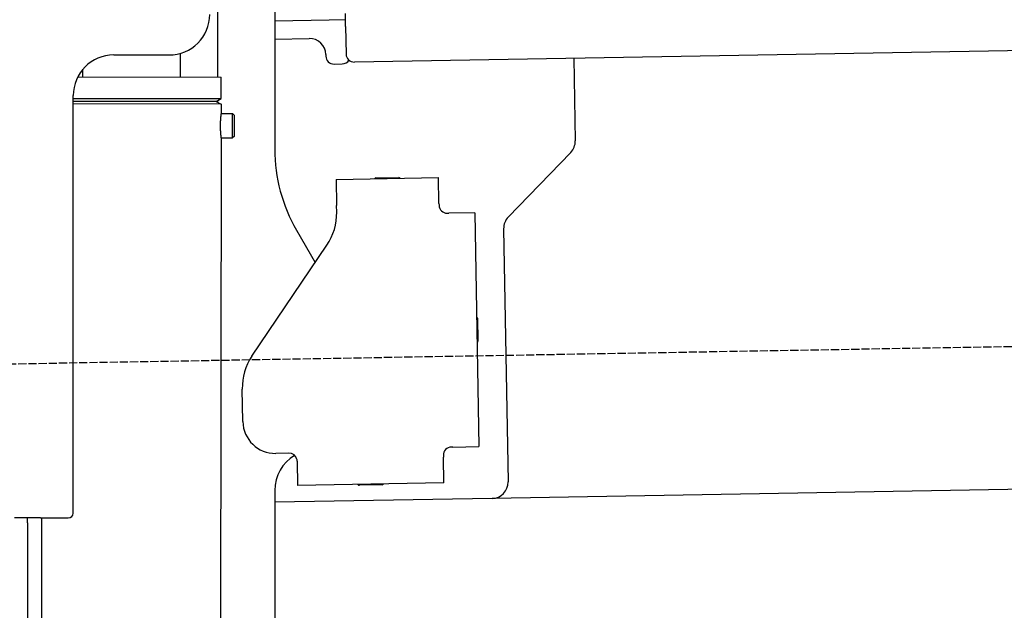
# Model space of a CAD drawing. Extents: x 1073 to 6773, y 5641 to 11966.
# Tile 51 of 58: x 4451 to 5056, y 10266 to 10629. Entities that reach past the tile are written whole.
import ezdxf

# ---------------------------------------------------------------- set-up
doc = ezdxf.new("R2010")
doc.units = 0
doc.linetypes.add('GEN3', pattern=[6.25, 5, -1.25])
doc.layers.get('0').update_dxf_attribs({"linetype": 'CONTINUOUS'})
doc.layers.add('3', color=6, linetype='GEN3')

msp = doc.modelspace()

# ---------------------------------------------------------------- linework, layer by layer
for p, q in [((4572.57, 10593.9), (4572.57, 10672.48)), ((4607.57, 10671.48), (4607.57, 10549.54)), ((4651.19, 10625.01), (4651.05, 10633.01)), ((4641.12, 10628.84), (4607.57, 10628.25)), ((4651.12, 10629.01), (4641.12, 10628.84)), ((4651.19, 10625.01), (4651.48, 10608.02)), ((6011.36, 10626.75), (4656.57, 10603.1)), ((4607.57, 10617.25), (4628.81, 10617.62)), ((4508.57, 10607.48), (4542.57, 10607.48)), ((4549.57, 10593.93), (4549.59, 10608.49)), ((4638.99, 10607.8), (4639, 10606.8)), ((4644.09, 10601.89), (4649.09, 10601.97)), ((4791.55, 10605.46), (4792.44, 10554.61)), ((4486.4, 10594.03), (4574.57, 10593.89)), ((4489.57, 10594.03), (4489.57, 10598.74)), ((4574.55, 10580.63), (4574.57, 10593.89)), ((4483.57, 10325.48), (4483.57, 10582.48)), ((4483.57, 10325.48), (4483.57, 10582.48)), ((4483.57, 10580.77), (4574.55, 10580.63)), ((4483.57, 10579.03), (4571.54, 10578.9)), ((4571.54, 10578.9), (4483.57, 10579.03)), ((4574.54, 10577.16), (4483.57, 10577.3)), ((4571.54, 10578.9), (4574.55, 10580.63)), ((4571.54, 10578.9), (4574.54, 10577.16)), ((4572.57, 10578.31), (4572.57, 10579.49)), ((4574.54, 10577.16), (4574.53, 10571.39)), ((4574.53, 10571.39), (4581.53, 10571.38)), ((4581.51, 10556.38), (4581.53, 10571.38)), ((4582.53, 10570.38), (4581.53, 10571.38)), ((4582.53, 10570.38), (4582.51, 10557.38)), ((4582.51, 10557.38), (4581.51, 10556.38)), ((4574.51, 10556.39), (4571.79, 8191.9)), ((4574.51, 10556.39), (4581.51, 10556.38)), ((4789.63, 10547.49), (4751.18, 10507.67)), ((4645.33, 10530.9), (4708.32, 10532)), ((4645.33, 10530.9), (4645.61, 10514.9)), ((4669.82, 10531.82), (4683.81, 10532.07)), ((4708.6, 10516), (4708.32, 10532)), ((4645.68, 10510.66), (4645.61, 10514.9)), ((4708.6, 10516), (4708.62, 10515)), ((4713.7, 10510.09), (4714.7, 10510.1)), ((4730.7, 10510.38), (4714.7, 10510.1)), ((4730.7, 10510.38), (4733.21, 10366.4)), ((4620.96, 10499.54), (4632.43, 10479.69)), ((4748.37, 10500.55), (4751.09, 10344.71)), ((4593.55, 10422.05), (4639.7, 10490.48)), ((4732.33, 10445.4), (4732.58, 10431.4)), ((4587.92, 10381.87), (4587.57, 10401.87)), ((4717.22, 10366.13), (4716.22, 10366.11)), ((4717.22, 10366.13), (4733.21, 10366.4)), ((4616.27, 10362.36), (4608.27, 10362.22)), ((4621.35, 10357.45), (4621.61, 10342.45)), ((4711.3, 10361.02), (4711.32, 10360.02)), ((4711.6, 10344.02), (4711.32, 10360.02)), ((6241.04, 10360.72), (4741.27, 10334.54)), ((4607.57, 10339.48), (4607.57, 8629.11)), ((4711.6, 10344.02), (4621.61, 10342.45)), ((4673.61, 10342.86), (4659.62, 10342.62)), ((4741.27, 10334.54), (4607.57, 10332.21)), ((4463.57, 10322.48), (4447.57, 10322.48)), ((4463.57, 10322.48), (4447.57, 10322.48)), ((4455.57, 10319.48), (4455.57, 10322.48)), ((4455.57, 10319.48), (4455.57, 10322.48)), ((4464.15, 10322.48), (4461.79, 8192.07)), ((4463.57, 10322.48), (4480.57, 10322.48)), ((4463.57, 10322.48), (4480.57, 10322.48)), ((4455.57, 10319.48), (4455.57, 8072.48))]:
    msp.add_line(p, q)
for points in [[(4574.53, 10571.4, 0), (4574.53, 10571.4, 0), (4574.53, 10571.4, 0), (4574.53, 10571.4, 0), (4574.53, 10571.4, 0), (4574.53, 10571.4, 0), (4574.53, 10571.4, 0), (4574.53, 10571.4, 0), (4574.53, 10571.4, 0), (4574.53, 10571.4, 0), (4574.53, 10571.4, 0), (4574.53, 10571.4, 0), (4574.53, 10571.4, 0), (4574.53, 10571.4, 0), (4574.53, 10571.4, 0), (4574.53, 10571.4, 0), (4574.53, 10571.4, 0), (4574.53, 10571.4, 0), (4574.53, 10571.4, 0), (4574.53, 10571.4, 0), (4574.53, 10571.4, 0), (4574.53, 10571.4, 0), (4574.53, 10571.4, 0), (4574.53, 10571.3, 0), (4574.52, 10571.3, 0), (4574.52, 10571.3, 0), (4574.52, 10571.3, 0), (4574.52, 10571.3, 0), (4574.52, 10571.3, 0), (4574.52, 10571.3, 0), (4574.52, 10571.3, 0), (4574.52, 10571.3, 0), (4574.52, 10571.3, 0), (4574.52, 10571.3, 0), (4574.52, 10571.3, 0), (4574.52, 10571.3, 0), (4574.52, 10571.3, 0), (4574.51, 10571.3, 0), (4574.51, 10571.3, 0), (4574.51, 10571.3, 0), (4574.51, 10571.3, 0), (4574.51, 10571.2, 0), (4574.51, 10571.2, 0), (4574.51, 10571.2, 0), (4574.51, 10571.2, 0), (4574.51, 10571.2, 0), (4574.51, 10571.2, 0), (4574.5, 10571.2, 0), (4574.5, 10571.2, 0), (4574.5, 10571.2, 0), (4574.5, 10571.2, 0), (4574.5, 10571.2, 0), (4574.5, 10571.2, 0), (4574.5, 10571.1, 0), (4574.5, 10571.1, 0), (4574.5, 10571.1, 0), (4574.49, 10571.1, 0), (4574.49, 10571.1, 0), (4574.49, 10571.1, 0), (4574.49, 10571.1, 0), (4574.49, 10571.1, 0), (4574.49, 10571.1, 0), (4574.49, 10571, 0), (4574.48, 10571, 0), (4574.48, 10571, 0), (4574.48, 10571, 0), (4574.48, 10571, 0), (4574.48, 10571, 0), (4574.48, 10571, 0), (4574.47, 10571, 0), (4574.47, 10571, 0), (4574.47, 10570.9, 0), (4574.47, 10570.9, 0), (4574.47, 10570.9, 0), (4574.47, 10570.9, 0), (4574.46, 10570.9, 0), (4574.46, 10570.9, 0), (4574.46, 10570.9, 0), (4574.46, 10570.8, 0), (4574.46, 10570.8, 0), (4574.46, 10570.8, 0), (4574.45, 10570.8, 0), (4574.45, 10570.8, 0), (4574.45, 10570.8, 0), (4574.45, 10570.8, 0), (4574.45, 10570.7, 0), (4574.44, 10570.7, 0), (4574.44, 10570.7, 0), (4574.44, 10570.7, 0), (4574.44, 10570.7, 0), (4574.44, 10570.7, 0), (4574.43, 10570.6, 0), (4574.43, 10570.6, 0), (4574.43, 10570.6, 0), (4574.43, 10570.6, 0), (4574.43, 10570.6, 0), (4574.42, 10570.6, 0), (4574.42, 10570.5, 0), (4574.42, 10570.5, 0), (4574.42, 10570.5, 0), (4574.42, 10570.5, 0), (4574.41, 10570.5, 0), (4574.41, 10570.5, 0), (4574.41, 10570.4, 0), (4574.41, 10570.4, 0), (4574.4, 10570.4, 0), (4574.4, 10570.4, 0), (4574.4, 10570.4, 0), (4574.4, 10570.3, 0), (4574.4, 10570.3, 0), (4574.39, 10570.3, 0), (4574.39, 10570.3, 0), (4574.39, 10570.3, 0), (4574.39, 10570.3, 0), (4574.38, 10570.2, 0), (4574.38, 10570.2, 0), (4574.38, 10570.2, 0), (4574.38, 10570.2, 0), (4574.37, 10570.1, 0), (4574.37, 10570.1, 0), (4574.37, 10570.1, 0), (4574.37, 10570.1, 0), (4574.36, 10570.1, 0), (4574.36, 10570, 0), (4574.36, 10570, 0), (4574.36, 10570, 0), (4574.35, 10570, 0), (4574.35, 10570, 0), (4574.35, 10569.9, 0), (4574.35, 10569.9, 0), (4574.35, 10569.9, 0), (4574.34, 10569.9, 0), (4574.34, 10569.9, 0), (4574.34, 10569.8, 0), (4574.34, 10569.8, 0), (4574.33, 10569.8, 0), (4574.33, 10569.8, 0), (4574.33, 10569.7, 0), (4574.33, 10569.7, 0), (4574.32, 10569.7, 0), (4574.32, 10569.7, 0), (4574.32, 10569.6, 0), (4574.32, 10569.6, 0), (4574.31, 10569.6, 0), (4574.31, 10569.6, 0), (4574.31, 10569.6, 0), (4574.31, 10569.5, 0), (4574.3, 10569.5, 0), (4574.3, 10569.5, 0), (4574.3, 10569.5, 0), (4574.3, 10569.4, 0), (4574.29, 10569.4, 0), (4574.29, 10569.4, 0), (4574.29, 10569.4, 0), (4574.29, 10569.3, 0), (4574.28, 10569.3, 0), (4574.28, 10569.3, 0), (4574.28, 10569.3, 0), (4574.28, 10569.2, 0), (4574.27, 10569.2, 0), (4574.27, 10569.2, 0), (4574.27, 10569.2, 0), (4574.27, 10569.1, 0), (4574.26, 10569.1, 0), (4574.26, 10569.1, 0), (4574.26, 10569.1, 0), (4574.26, 10569, 0), (4574.25, 10569, 0), (4574.25, 10569, 0), (4574.25, 10569, 0), (4574.25, 10568.9, 0), (4574.24, 10568.9, 0), (4574.24, 10568.9, 0), (4574.24, 10568.8, 0), (4574.24, 10568.8, 0), (4574.23, 10568.8, 0), (4574.23, 10568.8, 0), (4574.23, 10568.7, 0), (4574.23, 10568.7, 0), (4574.22, 10568.7, 0), (4574.22, 10568.7, 0), (4574.22, 10568.6, 0), (4574.22, 10568.6, 0), (4574.21, 10568.6, 0), (4574.21, 10568.5, 0), (4574.21, 10568.5, 0), (4574.21, 10568.5, 0), (4574.2, 10568.5, 0), (4574.2, 10568.4, 0), (4574.2, 10568.4, 0), (4574.2, 10568.4, 0), (4574.19, 10568.3, 0), (4574.19, 10568.3, 0), (4574.19, 10568.3, 0), (4574.19, 10568.2, 0), (4574.18, 10568.2, 0), (4574.18, 10568.2, 0), (4574.18, 10568.2, 0), (4574.18, 10568.1, 0), (4574.17, 10568.1, 0), (4574.17, 10568.1, 0), (4574.17, 10568, 0), (4574.17, 10568, 0), (4574.16, 10568, 0), (4574.16, 10567.9, 0), (4574.16, 10567.9, 0), (4574.16, 10567.9, 0), (4574.16, 10567.8, 0), (4574.15, 10567.8, 0), (4574.15, 10567.8, 0), (4574.15, 10567.7, 0), (4574.15, 10567.7, 0), (4574.14, 10567.7, 0), (4574.14, 10567.6, 0), (4574.14, 10567.6, 0), (4574.14, 10567.6, 0), (4574.13, 10567.6, 0), (4574.13, 10567.5, 0), (4574.13, 10567.5, 0), (4574.13, 10567.5, 0), (4574.13, 10567.4, 0), (4574.12, 10567.4, 0), (4574.12, 10567.4, 0), (4574.12, 10567.3, 0), (4574.12, 10567.3, 0), (4574.12, 10567.3, 0), (4574.11, 10567.2, 0), (4574.11, 10567.2, 0), (4574.11, 10567.2, 0), (4574.11, 10567.1, 0), (4574.1, 10567.1, 0), (4574.1, 10567.1, 0), (4574.1, 10567, 0), (4574.1, 10567, 0), (4574.1, 10566.9, 0), (4574.09, 10566.9, 0), (4574.09, 10566.9, 0), (4574.09, 10566.8, 0), (4574.09, 10566.8, 0), (4574.09, 10566.8, 0), (4574.09, 10566.7, 0), (4574.08, 10566.7, 0), (4574.08, 10566.7, 0), (4574.08, 10566.6, 0), (4574.08, 10566.6, 0), (4574.08, 10566.6, 0), (4574.07, 10566.5, 0), (4574.07, 10566.5, 0), (4574.07, 10566.5, 0), (4574.07, 10566.4, 0), (4574.07, 10566.4, 0), (4574.07, 10566.4, 0), (4574.06, 10566.3, 0), (4574.06, 10566.3, 0), (4574.06, 10566.2, 0), (4574.06, 10566.2, 0), (4574.06, 10566.2, 0), (4574.06, 10566.1, 0), (4574.05, 10566.1, 0), (4574.05, 10566.1, 0), (4574.05, 10566, 0), (4574.05, 10566, 0), (4574.05, 10566, 0), (4574.05, 10565.9, 0), (4574.05, 10565.9, 0), (4574.05, 10565.9, 0), (4574.04, 10565.8, 0), (4574.04, 10565.8, 0), (4574.04, 10565.7, 0), (4574.04, 10565.7, 0), (4574.04, 10565.7, 0), (4574.04, 10565.6, 0), (4574.04, 10565.6, 0), (4574.04, 10565.6, 0), (4574.03, 10565.5, 0), (4574.03, 10565.5, 0), (4574.03, 10565.5, 0), (4574.03, 10565.4, 0), (4574.03, 10565.4, 0), (4574.03, 10565.3, 0), (4574.03, 10565.3, 0), (4574.03, 10565.3, 0), (4574.03, 10565.2, 0), (4574.02, 10565.2, 0), (4574.02, 10565.2, 0), (4574.02, 10565.1, 0), (4574.02, 10565.1, 0), (4574.02, 10565.1, 0), (4574.02, 10565, 0), (4574.02, 10565, 0), (4574.02, 10564.9, 0), (4574.02, 10564.9, 0), (4574.02, 10564.9, 0), (4574.02, 10564.8, 0), (4574.02, 10564.8, 0), (4574.02, 10564.8, 0), (4574.01, 10564.7, 0), (4574.01, 10564.7, 0), (4574.01, 10564.7, 0), (4574.01, 10564.6, 0), (4574.01, 10564.6, 0), (4574.01, 10564.5, 0), (4574.01, 10564.5, 0), (4574.01, 10564.5, 0), (4574.01, 10564.4, 0), (4574.01, 10564.4, 0), (4574.01, 10564.4, 0), (4574.01, 10564.3, 0), (4574.01, 10564.3, 0), (4574.01, 10564.3, 0), (4574.01, 10564.2, 0), (4574.01, 10564.2, 0), (4574.01, 10564.1, 0), (4574.01, 10564.1, 0), (4574.01, 10564.1, 0), (4574.01, 10564, 0), (4574.01, 10564, 0), (4574.01, 10564, 0), (4574.01, 10563.9, 0), (4574.01, 10563.9, 0)], [(4574.01, 10563.9, 0), (4574.01, 10563.9, 0), (4574.01, 10563.8, 0), (4574.01, 10563.8, 0), (4574.01, 10563.8, 0), (4574.01, 10563.7, 0), (4574.01, 10563.7, 0), (4574.01, 10563.6, 0), (4574.01, 10563.6, 0), (4574.01, 10563.6, 0), (4574.01, 10563.5, 0), (4574.01, 10563.5, 0), (4574.01, 10563.5, 0), (4574.01, 10563.4, 0), (4574.01, 10563.4, 0), (4574.01, 10563.4, 0), (4574.01, 10563.3, 0), (4574.01, 10563.3, 0), (4574.01, 10563.2, 0), (4574.01, 10563.2, 0), (4574.01, 10563.2, 0), (4574.01, 10563.1, 0), (4574.01, 10563.1, 0), (4574.01, 10563.1, 0), (4574.01, 10563, 0), (4574.01, 10563, 0), (4574.01, 10563, 0), (4574.01, 10562.9, 0), (4574.01, 10562.9, 0), (4574.02, 10562.8, 0), (4574.02, 10562.8, 0), (4574.02, 10562.8, 0), (4574.02, 10562.7, 0), (4574.02, 10562.7, 0), (4574.02, 10562.7, 0), (4574.02, 10562.6, 0), (4574.02, 10562.6, 0), (4574.02, 10562.6, 0), (4574.02, 10562.5, 0), (4574.02, 10562.5, 0), (4574.02, 10562.4, 0), (4574.02, 10562.4, 0), (4574.03, 10562.4, 0), (4574.03, 10562.3, 0), (4574.03, 10562.3, 0), (4574.03, 10562.3, 0), (4574.03, 10562.2, 0), (4574.03, 10562.2, 0), (4574.03, 10562.2, 0), (4574.03, 10562.1, 0), (4574.03, 10562.1, 0), (4574.04, 10562, 0), (4574.04, 10562, 0), (4574.04, 10562, 0), (4574.04, 10561.9, 0), (4574.04, 10561.9, 0), (4574.04, 10561.9, 0), (4574.04, 10561.8, 0), (4574.04, 10561.8, 0), (4574.05, 10561.8, 0), (4574.05, 10561.7, 0), (4574.05, 10561.7, 0), (4574.05, 10561.7, 0), (4574.05, 10561.6, 0), (4574.05, 10561.6, 0), (4574.05, 10561.5, 0), (4574.06, 10561.5, 0), (4574.06, 10561.5, 0), (4574.06, 10561.4, 0), (4574.06, 10561.4, 0), (4574.06, 10561.4, 0), (4574.06, 10561.3, 0), (4574.06, 10561.3, 0), (4574.07, 10561.3, 0), (4574.07, 10561.2, 0), (4574.07, 10561.2, 0), (4574.07, 10561.2, 0), (4574.07, 10561.1, 0), (4574.07, 10561.1, 0), (4574.08, 10561, 0), (4574.08, 10561, 0), (4574.08, 10561, 0), (4574.08, 10560.9, 0), (4574.08, 10560.9, 0), (4574.09, 10560.9, 0), (4574.09, 10560.8, 0), (4574.09, 10560.8, 0), (4574.09, 10560.8, 0), (4574.09, 10560.7, 0), (4574.09, 10560.7, 0), (4574.1, 10560.7, 0), (4574.1, 10560.6, 0), (4574.1, 10560.6, 0), (4574.1, 10560.6, 0), (4574.1, 10560.5, 0), (4574.11, 10560.5, 0), (4574.11, 10560.5, 0), (4574.11, 10560.4, 0), (4574.11, 10560.4, 0), (4574.12, 10560.4, 0), (4574.12, 10560.3, 0), (4574.12, 10560.3, 0), (4574.12, 10560.3, 0), (4574.12, 10560.2, 0), (4574.13, 10560.2, 0), (4574.13, 10560.2, 0), (4574.13, 10560.1, 0), (4574.13, 10560.1, 0), (4574.13, 10560.1, 0), (4574.14, 10560, 0), (4574.14, 10560, 0), (4574.14, 10560, 0), (4574.14, 10559.9, 0), (4574.15, 10559.9, 0), (4574.15, 10559.9, 0), (4574.15, 10559.9, 0), (4574.15, 10559.8, 0), (4574.15, 10559.8, 0), (4574.16, 10559.8, 0), (4574.16, 10559.7, 0), (4574.16, 10559.7, 0), (4574.16, 10559.7, 0), (4574.17, 10559.6, 0), (4574.17, 10559.6, 0), (4574.17, 10559.6, 0), (4574.17, 10559.5, 0), (4574.18, 10559.5, 0), (4574.18, 10559.5, 0), (4574.18, 10559.5, 0), (4574.18, 10559.4, 0), (4574.19, 10559.4, 0), (4574.19, 10559.4, 0), (4574.19, 10559.3, 0), (4574.19, 10559.3, 0), (4574.19, 10559.3, 0), (4574.2, 10559.3, 0), (4574.2, 10559.2, 0), (4574.2, 10559.2, 0), (4574.2, 10559.2, 0), (4574.21, 10559.1, 0), (4574.21, 10559.1, 0), (4574.21, 10559.1, 0), (4574.21, 10559.1, 0), (4574.22, 10559, 0), (4574.22, 10559, 0), (4574.22, 10559, 0), (4574.22, 10558.9, 0), (4574.23, 10558.9, 0), (4574.23, 10558.9, 0), (4574.23, 10558.9, 0), (4574.23, 10558.8, 0), (4574.24, 10558.8, 0), (4574.24, 10558.8, 0), (4574.24, 10558.8, 0), (4574.24, 10558.7, 0), (4574.25, 10558.7, 0), (4574.25, 10558.7, 0), (4574.25, 10558.7, 0), (4574.25, 10558.6, 0), (4574.25, 10558.6, 0), (4574.26, 10558.6, 0), (4574.26, 10558.6, 0), (4574.26, 10558.5, 0), (4574.26, 10558.5, 0), (4574.27, 10558.5, 0), (4574.27, 10558.5, 0), (4574.27, 10558.4, 0), (4574.27, 10558.4, 0), (4574.28, 10558.4, 0), (4574.28, 10558.4, 0), (4574.28, 10558.3, 0), (4574.28, 10558.3, 0), (4574.29, 10558.3, 0), (4574.29, 10558.3, 0), (4574.29, 10558.2, 0), (4574.29, 10558.2, 0), (4574.3, 10558.2, 0), (4574.3, 10558.2, 0), (4574.3, 10558.1, 0), (4574.3, 10558.1, 0), (4574.31, 10558.1, 0), (4574.31, 10558.1, 0), (4574.31, 10558.1, 0), (4574.31, 10558, 0), (4574.31, 10558, 0), (4574.32, 10558, 0), (4574.32, 10558, 0), (4574.32, 10557.9, 0), (4574.32, 10557.9, 0), (4574.33, 10557.9, 0), (4574.33, 10557.9, 0), (4574.33, 10557.9, 0), (4574.33, 10557.8, 0), (4574.34, 10557.8, 0), (4574.34, 10557.8, 0), (4574.34, 10557.8, 0), (4574.34, 10557.7, 0), (4574.35, 10557.7, 0), (4574.35, 10557.7, 0), (4574.35, 10557.7, 0), (4574.35, 10557.7, 0), (4574.35, 10557.6, 0), (4574.36, 10557.6, 0), (4574.36, 10557.6, 0), (4574.36, 10557.6, 0), (4574.36, 10557.6, 0), (4574.37, 10557.5, 0), (4574.37, 10557.5, 0), (4574.37, 10557.5, 0), (4574.37, 10557.5, 0), (4574.38, 10557.5, 0), (4574.38, 10557.4, 0), (4574.38, 10557.4, 0), (4574.38, 10557.4, 0), (4574.38, 10557.4, 0), (4574.39, 10557.4, 0), (4574.39, 10557.3, 0), (4574.39, 10557.3, 0), (4574.39, 10557.3, 0), (4574.39, 10557.3, 0), (4574.4, 10557.3, 0), (4574.4, 10557.3, 0), (4574.4, 10557.2, 0), (4574.4, 10557.2, 0), (4574.41, 10557.2, 0), (4574.41, 10557.2, 0), (4574.41, 10557.2, 0), (4574.41, 10557.2, 0), (4574.41, 10557.1, 0), (4574.42, 10557.1, 0), (4574.42, 10557.1, 0), (4574.42, 10557.1, 0), (4574.42, 10557.1, 0), (4574.42, 10557.1, 0), (4574.42, 10557, 0), (4574.43, 10557, 0), (4574.43, 10557, 0), (4574.43, 10557, 0), (4574.43, 10557, 0), (4574.43, 10557, 0), (4574.44, 10557, 0), (4574.44, 10556.9, 0), (4574.44, 10556.9, 0), (4574.44, 10556.9, 0), (4574.44, 10556.9, 0), (4574.44, 10556.9, 0), (4574.45, 10556.9, 0), (4574.45, 10556.9, 0), (4574.45, 10556.8, 0), (4574.45, 10556.8, 0), (4574.45, 10556.8, 0), (4574.45, 10556.8, 0), (4574.46, 10556.8, 0), (4574.46, 10556.8, 0), (4574.46, 10556.8, 0), (4574.46, 10556.8, 0), (4574.46, 10556.8, 0), (4574.46, 10556.7, 0), (4574.46, 10556.7, 0), (4574.47, 10556.7, 0), (4574.47, 10556.7, 0), (4574.47, 10556.7, 0), (4574.47, 10556.7, 0), (4574.47, 10556.7, 0), (4574.47, 10556.7, 0), (4574.47, 10556.7, 0), (4574.48, 10556.6, 0), (4574.48, 10556.6, 0), (4574.48, 10556.6, 0), (4574.48, 10556.6, 0), (4574.48, 10556.6, 0), (4574.48, 10556.6, 0), (4574.48, 10556.6, 0), (4574.48, 10556.6, 0), (4574.48, 10556.6, 0), (4574.49, 10556.6, 0), (4574.49, 10556.6, 0), (4574.49, 10556.6, 0), (4574.49, 10556.5, 0), (4574.49, 10556.5, 0), (4574.49, 10556.5, 0), (4574.49, 10556.5, 0), (4574.49, 10556.5, 0), (4574.49, 10556.5, 0), (4574.49, 10556.5, 0), (4574.49, 10556.5, 0), (4574.5, 10556.5, 0), (4574.5, 10556.5, 0), (4574.5, 10556.5, 0), (4574.5, 10556.5, 0), (4574.5, 10556.5, 0), (4574.5, 10556.5, 0), (4574.5, 10556.5, 0), (4574.5, 10556.5, 0), (4574.5, 10556.5, 0), (4574.5, 10556.4, 0), (4574.5, 10556.4, 0), (4574.5, 10556.4, 0), (4574.5, 10556.4, 0), (4574.5, 10556.4, 0), (4574.5, 10556.4, 0), (4574.5, 10556.4, 0), (4574.51, 10556.4, 0), (4574.51, 10556.4, 0), (4574.51, 10556.4, 0), (4574.51, 10556.4, 0), (4574.51, 10556.4, 0), (4574.51, 10556.4, 0), (4574.51, 10556.4, 0), (4574.51, 10556.4, 0), (4574.51, 10556.4, 0), (4574.51, 10556.4, 0), (4574.51, 10556.4, 0), (4574.51, 10556.4, 0), (4574.51, 10556.4, 0), (4574.51, 10556.4, 0), (4574.51, 10556.4, 0), (4574.51, 10556.4, 0), (4574.51, 10556.4, 0), (4574.51, 10556.4, 0)], [(4621.35, 10357.5, 0), (4621.35, 10357.5, 0), (4621.35, 10357.5, 0), (4621.35, 10357.5, 0), (4621.35, 10357.5, 0), (4621.35, 10357.5, 0), (4621.35, 10357.5, 0), (4621.35, 10357.5, 0), (4621.35, 10357.5, 0), (4621.35, 10357.5, 0), (4621.35, 10357.5, 0), (4621.35, 10357.5, 0), (4621.35, 10357.5, 0), (4621.35, 10357.6, 0), (4621.35, 10357.6, 0), (4621.35, 10357.6, 0), (4621.35, 10357.6, 0), (4621.35, 10357.6, 0), (4621.35, 10357.6, 0), (4621.35, 10357.6, 0), (4621.35, 10357.6, 0), (4621.35, 10357.6, 0), (4621.35, 10357.6, 0), (4621.35, 10357.6, 0), (4621.35, 10357.6, 0), (4621.35, 10357.6, 0), (4621.34, 10357.7, 0), (4621.34, 10357.7, 0), (4621.34, 10357.7, 0), (4621.34, 10357.7, 0), (4621.34, 10357.7, 0), (4621.34, 10357.7, 0), (4621.34, 10357.7, 0), (4621.34, 10357.7, 0), (4621.34, 10357.7, 0), (4621.34, 10357.7, 0), (4621.34, 10357.7, 0), (4621.34, 10357.7, 0), (4621.34, 10357.7, 0), (4621.34, 10357.8, 0), (4621.34, 10357.8, 0), (4621.34, 10357.8, 0), (4621.34, 10357.8, 0), (4621.34, 10357.8, 0), (4621.33, 10357.8, 0), (4621.33, 10357.8, 0), (4621.33, 10357.8, 0), (4621.33, 10357.8, 0), (4621.33, 10357.8, 0), (4621.33, 10357.8, 0), (4621.33, 10357.8, 0), (4621.33, 10357.8, 0), (4621.33, 10357.9, 0), (4621.33, 10357.9, 0), (4621.33, 10357.9, 0), (4621.33, 10357.9, 0), (4621.33, 10357.9, 0), (4621.32, 10357.9, 0), (4621.32, 10357.9, 0), (4621.32, 10357.9, 0), (4621.32, 10357.9, 0), (4621.32, 10357.9, 0), (4621.32, 10357.9, 0), (4621.32, 10357.9, 0), (4621.32, 10358, 0), (4621.32, 10358, 0), (4621.32, 10358, 0), (4621.32, 10358, 0), (4621.31, 10358, 0), (4621.31, 10358, 0), (4621.31, 10358, 0), (4621.31, 10358, 0), (4621.31, 10358, 0), (4621.31, 10358, 0), (4621.31, 10358, 0), (4621.31, 10358, 0), (4621.31, 10358, 0), (4621.31, 10358.1, 0), (4621.3, 10358.1, 0), (4621.3, 10358.1, 0), (4621.3, 10358.1, 0), (4621.3, 10358.1, 0), (4621.3, 10358.1, 0), (4621.3, 10358.1, 0), (4621.3, 10358.1, 0), (4621.3, 10358.1, 0), (4621.29, 10358.1, 0), (4621.29, 10358.1, 0), (4621.29, 10358.1, 0), (4621.29, 10358.1, 0), (4621.29, 10358.2, 0), (4621.29, 10358.2, 0), (4621.29, 10358.2, 0), (4621.29, 10358.2, 0), (4621.28, 10358.2, 0), (4621.28, 10358.2, 0), (4621.28, 10358.2, 0), (4621.28, 10358.2, 0), (4621.28, 10358.2, 0), (4621.28, 10358.2, 0), (4621.28, 10358.2, 0), (4621.28, 10358.2, 0), (4621.27, 10358.3, 0), (4621.27, 10358.3, 0), (4621.27, 10358.3, 0), (4621.27, 10358.3, 0), (4621.27, 10358.3, 0), (4621.27, 10358.3, 0), (4621.26, 10358.3, 0), (4621.26, 10358.3, 0), (4621.26, 10358.3, 0), (4621.26, 10358.3, 0), (4621.26, 10358.3, 0), (4621.26, 10358.3, 0), (4621.26, 10358.3, 0), (4621.25, 10358.4, 0), (4621.25, 10358.4, 0), (4621.25, 10358.4, 0), (4621.25, 10358.4, 0), (4621.25, 10358.4, 0), (4621.25, 10358.4, 0), (4621.24, 10358.4, 0), (4621.24, 10358.4, 0), (4621.24, 10358.4, 0), (4621.24, 10358.4, 0), (4621.24, 10358.4, 0), (4621.24, 10358.4, 0), (4621.23, 10358.4, 0)]]:
    msp.add_polyline3d(points)
for centre, radius, start, end in [((4542.57, 10632.48), 25, 270, 0), ((4628.99, 10607.62), 10, 1, 91), ((4508.57, 10582.48), 25, 90, 180), ((4644, 10606.88), 5, 181, 271), ((4656.48, 10608.1), 5, 181, 271), ((4649, 10606.97), 5, 271, 327.76328), ((4782.44, 10554.43), 10, 316, 1), ((4707.57, 10549.54), 100, 180, 210), ((4669.83, 10530.82), 1, 91, 151), ((4683.83, 10531.07), 1, 31, 91), ((4713.62, 10515.09), 5, 181, 271), ((4610.69, 10510.05), 35, 326, 1), ((4758.37, 10500.72), 10, 136, 181), ((4731.33, 10445.38), 1, 1, 61), ((4731.58, 10431.39), 1, 301, 1), ((4622.57, 10402.48), 35, 146, 181), ((4607.92, 10382.22), 20, 181, 271), ((4716.3, 10361.11), 5, 91, 181), ((4632.57, 10339.48), 25, 120.68722, 180), ((4616.35, 10357.36), 5, 12.53696, 91), ((4659.6, 10343.62), 1, 211, 271), ((4673.6, 10343.86), 1, 271, 331), ((4741.1, 10344.54), 10, 271, 1), ((4480.57, 10325.48), 3, 270, 0), ((4480.57, 10325.48), 3, 270, 0)]:
    msp.add_arc(centre, radius, start, end)
at = {"layer": '3'}
msp.add_line((1175.28, 10360.3), (6230.45, 10448.53), dxfattribs=at)

doc.saveas('drawing.dxf')
